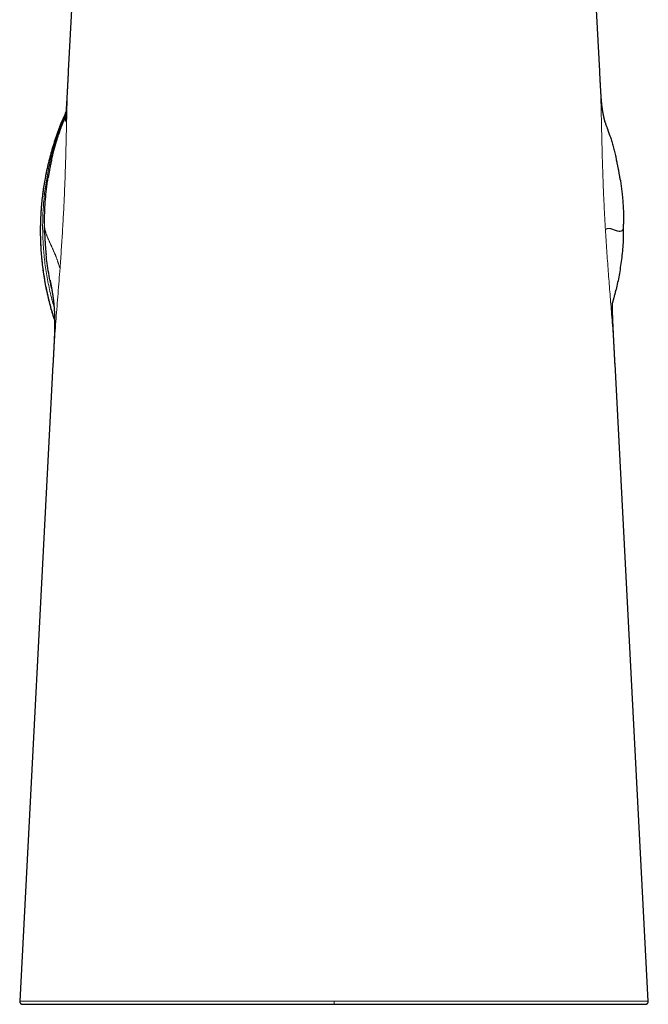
# Model space of a CAD drawing. Header units: millimetres. Extents: x 8 to 961, y 12 to 932.
# Tile 186 of 187: x 771 to 823, y 631 to 714. Entities that reach past the tile are written whole.
import ezdxf

# ---------------------------------------------------------------- set-up
doc = ezdxf.new("R2010")
doc.units = ezdxf.units.MM

msp = doc.modelspace()

# ---------------------------------------------------------------- linework, layer by layer
at = {"color": 7, "linetype": 'Continuous', "lineweight": 30}
for p, q in [((776.422, 741.006), (774.771, 709.405)), ((819.273, 709.381), (817.621, 741.006)), ((821.276, 696.543), (821.276, 696.565)), ((772.788, 695.882), (772.779, 696.462)), ((773.487, 684.819), (770.702, 631.521)), ((823.341, 631.521), (820.555, 684.844)), ((775.039, 631.259), (819.011, 631.259))]:
    msp.add_line(p, q, dxfattribs=at)
at = {"color": 8, "linetype": 'Continuous', "lineweight": 0}
for points, knots in [([(774.772, 709.405), (774.766, 709.288), (774.746, 708.922), (774.72, 708.29), (774.692, 707.51), (774.67, 706.743), (774.65, 705.992), (774.632, 705.258), (774.614, 704.515), (774.596, 703.762), (774.578, 703.006), (774.558, 702.248), (774.536, 701.487), (774.511, 700.722), (774.483, 699.947), (774.451, 699.163), (774.416, 698.372), (774.377, 697.58), (774.334, 696.787), (774.288, 695.999), (774.239, 695.218), (774.188, 694.445), (774.134, 693.674), (774.096, 693.165), (774.078, 692.91)], [0, 0, 0, 0, 0.02406, 0.075416, 0.126771, 0.178129, 0.224158, 0.270192, 0.316226, 0.362254, 0.408276, 0.453469, 0.498658, 0.543848, 0.589049, 0.635083, 0.681109, 0.727131, 0.773155, 0.819186, 0.864386, 0.909581, 0.954783, 1, 1, 1, 1]), ([(819.748, 696.129), (819.722, 696.574), (819.671, 697.463), (819.607, 698.796), (819.553, 700.124), (819.509, 701.44), (819.472, 702.74), (819.44, 704.021), (819.412, 705.276), (819.382, 706.505), (819.345, 707.703), (819.31, 708.662), (819.28, 709.209), (819.271, 709.38)], [0, 0, 0, 0, 0.095642, 0.191286, 0.286915, 0.382539, 0.47818, 0.573816, 0.669437, 0.765074, 0.860732, 0.956387, 1, 1, 1, 1]), ([(773.578, 689.652), (773.518, 689.855), (773.327, 690.497), (773.085, 691.598), (772.851, 692.947), (772.698, 694.302), (772.621, 695.659), (772.62, 697.014), (772.695, 698.365), (772.845, 699.709), (773.07, 701.042), (773.368, 702.362), (773.743, 703.664), (774.139, 704.825), (774.441, 705.537), (774.567, 705.833)], [0, 0, 0, 0, 0.038375, 0.121574, 0.20433, 0.286724, 0.368837, 0.450742, 0.532511, 0.614212, 0.695913, 0.777682, 0.859588, 0.941702, 1, 1, 1, 1]), ([(774.078, 692.91), (774.067, 692.934), (774.045, 692.984), (774.016, 693.059), (773.99, 693.134), (773.966, 693.206), (773.944, 693.273), (773.923, 693.336), (773.902, 693.401), (773.88, 693.468), (773.856, 693.537), (773.832, 693.609), (773.805, 693.682), (773.778, 693.757), (773.749, 693.833), (773.718, 693.912), (773.686, 693.992), (773.652, 694.073), (773.617, 694.156), (773.581, 694.24), (773.544, 694.325), (773.505, 694.411), (773.466, 694.497), (773.428, 694.582), (773.39, 694.665), (773.353, 694.745), (773.316, 694.826), (773.279, 694.906), (773.242, 694.986), (773.205, 695.068), (773.167, 695.152), (773.129, 695.238), (773.092, 695.322), (773.057, 695.405), (773.023, 695.487), (772.992, 695.568), (772.961, 695.649), (772.931, 695.731), (772.903, 695.814), (772.878, 695.894), (772.856, 695.972), (772.835, 696.054), (772.816, 696.14), (772.8, 696.229), (772.789, 696.315), (772.782, 696.398), (772.778, 696.478), (772.776, 696.556), (772.776, 696.607), (772.776, 696.633)], [0, 0, 0, 0, 0.011697, 0.023526, 0.03561, 0.048058, 0.058157, 0.068584, 0.079377, 0.09057, 0.102438, 0.114784, 0.127634, 0.141011, 0.154931, 0.169411, 0.184462, 0.200092, 0.216308, 0.233112, 0.250505, 0.268484, 0.287046, 0.306182, 0.324222, 0.342729, 0.361694, 0.381107, 0.400955, 0.421225, 0.443804, 0.46685, 0.490342, 0.514261, 0.538584, 0.563288, 0.58835, 0.616304, 0.644631, 0.673298, 0.702273, 0.731525, 0.769186, 0.807179, 0.84544, 0.883909, 0.922527, 0.961241, 1, 1, 1, 1]), ([(819.748, 696.129), (819.762, 696.136), (819.79, 696.149), (819.828, 696.167), (819.865, 696.183), (819.897, 696.196), (819.926, 696.205), (819.954, 696.212), (819.982, 696.216), (820.01, 696.219), (820.04, 696.219), (820.072, 696.217), (820.104, 696.213), (820.139, 696.206), (820.174, 696.198), (820.211, 696.187), (820.25, 696.175), (820.289, 696.162), (820.331, 696.147), (820.373, 696.131), (820.416, 696.115), (820.461, 696.098), (820.505, 696.081), (820.55, 696.064), (820.593, 696.049), (820.635, 696.034), (820.677, 696.021), (820.718, 696.008), (820.76, 695.997), (820.801, 695.987), (820.844, 695.979), (820.886, 695.973), (820.926, 695.97), (820.966, 695.969), (821.003, 695.972), (821.038, 695.978), (821.072, 695.988), (821.105, 696.002), (821.136, 696.021), (821.163, 696.045), (821.188, 696.073), (821.211, 696.109), (821.232, 696.154), (821.249, 696.21), (821.261, 696.272), (821.27, 696.34), (821.274, 696.412), (821.276, 696.481), (821.276, 696.525), (821.276, 696.543)], [0, 0, 0, 0, 0.011829, 0.023791, 0.036008, 0.048591, 0.058798, 0.069335, 0.080242, 0.091554, 0.103548, 0.116027, 0.129017, 0.14254, 0.156615, 0.171258, 0.186479, 0.202288, 0.218691, 0.23569, 0.253285, 0.271473, 0.290251, 0.309609, 0.327857, 0.346578, 0.36576, 0.385393, 0.405466, 0.425964, 0.448795, 0.472096, 0.495847, 0.520027, 0.544614, 0.569585, 0.594917, 0.62317, 0.651801, 0.680775, 0.710062, 0.739629, 0.777699, 0.816107, 0.854791, 0.893688, 0.932741, 0.971893, 1, 1, 1, 1]), ([(820.555, 684.844), (820.541, 685.097), (820.512, 685.636), (820.457, 686.485), (820.394, 687.386), (820.325, 688.305), (820.255, 689.202), (820.186, 690.073), (820.12, 690.915), (820.053, 691.766), (819.987, 692.627), (819.922, 693.494), (819.861, 694.368), (819.802, 695.247), (819.766, 695.835), (819.748, 696.129)], [0, 0, 0, 0, 0.074002, 0.158184, 0.242352, 0.326512, 0.410683, 0.484356, 0.558028, 0.631694, 0.705356, 0.779018, 0.85268, 0.92634, 1, 1, 1, 1]), ([(774.078, 692.91), (774.05, 692.547), (773.996, 691.823), (773.911, 690.753), (773.827, 689.698), (773.746, 688.661), (773.668, 687.643), (773.597, 686.646), (773.535, 685.702), (773.502, 685.102), (773.487, 684.819)], [0, 0, 0, 0, 0.126626, 0.253202, 0.379775, 0.506368, 0.632984, 0.75961, 0.886216, 1, 1, 1, 1]), ([(797.022, 631.521), (796.621, 631.521), (795.819, 631.521), (794.616, 631.521), (793.414, 631.521), (792.214, 631.522), (791.102, 631.522), (790.079, 631.522), (789.143, 631.522), (788.212, 631.523), (787.285, 631.523), (786.379, 631.523), (785.497, 631.524), (784.638, 631.524), (783.787, 631.524), (782.948, 631.525), (782.12, 631.525), (781.346, 631.525), (780.625, 631.526), (779.957, 631.526), (779.304, 631.526), (778.671, 631.526), (778.059, 631.527), (777.471, 631.527), (776.908, 631.527), (776.373, 631.527), (775.867, 631.527), (775.39, 631.527), (774.945, 631.527), (774.528, 631.527), (774.14, 631.527), (773.758, 631.527), (773.386, 631.527), (773.03, 631.526), (772.705, 631.526), (772.412, 631.526), (772.147, 631.526), (771.9, 631.526), (771.673, 631.526), (771.467, 631.526), (771.288, 631.525), (771.136, 631.525), (771.009, 631.525), (770.899, 631.525), (770.81, 631.525), (770.746, 631.526), (770.708, 631.526), (770.704, 631.526), (770.702, 631.526)], [0, 0, 0, 0, 0.0279015, 0.055815, 0.0837357, 0.1116648, 0.1396066, 0.1615695, 0.1835375, 0.2055112, 0.2274967, 0.2494981, 0.2703434, 0.291198, 0.3120652, 0.3329467, 0.3538404, 0.3747494, 0.392691, 0.4106503, 0.4286187, 0.4465924, 0.4645742, 0.4825713, 0.5005815, 0.5185954, 0.5366031, 0.5545949, 0.57257, 0.5905339, 0.6084853, 0.6264236, 0.6473389, 0.6682404, 0.6891215, 0.7099829, 0.7308334, 0.7516773, 0.7750145, 0.7983377, 0.8216429, 0.8449359, 0.8682218, 0.8915031, 0.9189362, 0.9463607, 0.9737716, 1, 1, 1, 1]), ([(823.333, 631.526), (823.335, 631.526), (823.346, 631.526), (823.288, 631.526), (823.146, 631.526), (822.893, 631.526), (822.53, 631.526), (822.068, 631.526), (821.514, 631.527), (820.881, 631.527), (820.182, 631.527), (819.444, 631.527), (818.696, 631.527), (817.862, 631.527), (816.936, 631.527), (815.93, 631.527), (814.856, 631.527), (813.723, 631.526), (812.414, 631.525), (810.922, 631.525), (809.249, 631.524), (807.43, 631.523), (805.468, 631.523), (803.369, 631.522), (801.259, 631.522), (799.141, 631.521), (797.728, 631.521), (797.022, 631.521)], [0, 0, 0, 0, 0.013137, 0.062262, 0.111419, 0.16061, 0.209834, 0.259102, 0.300221, 0.341379, 0.382584, 0.413548, 0.444564, 0.47559, 0.506633, 0.537694, 0.568726, 0.599696, 0.630639, 0.67185, 0.712985, 0.754078, 0.803344, 0.852555, 0.901729, 0.950882, 1, 1, 1, 1]), ([(797.022, 631.258), (797.022, 631.259), (797.022, 631.261), (797.022, 631.28), (797.022, 631.311), (797.022, 631.355), (797.022, 631.407), (797.022, 631.464), (797.022, 631.503), (797.022, 631.521)], [0, 0, 0, 0, 0.1304, 0.269857, 0.41549, 0.563506, 0.716541, 0.863171, 1, 1, 1, 1])]:
    msp.add_open_spline(points, degree=3, knots=knots, dxfattribs=at)
at = {"color": 7, "linetype": 'Continuous', "lineweight": 30}
for points, knots in [([(774.771, 709.409), (774.77, 709.383), (774.767, 709.336), (774.764, 709.269), (774.761, 709.212), (774.758, 709.165), (774.756, 709.125), (774.754, 709.086), (774.752, 709.041), (774.749, 708.989), (774.747, 708.937), (774.744, 708.892), (774.742, 708.852), (774.74, 708.814), (774.737, 708.764), (774.734, 708.705), (774.731, 708.635), (774.727, 708.56), (774.722, 708.478), (774.718, 708.402), (774.715, 708.334), (774.711, 708.269), (774.708, 708.201), (774.704, 708.135), (774.701, 708.072), (774.698, 708.009), (774.694, 707.949), (774.692, 707.899), (774.69, 707.857), (774.687, 707.819), (774.685, 707.775), (774.683, 707.726), (774.68, 707.679), (774.678, 707.638), (774.676, 707.606), (774.674, 707.574), (774.671, 707.515), (774.667, 707.439), (774.661, 707.333), (774.655, 707.224), (774.648, 707.108), (774.642, 706.997), (774.636, 706.897), (774.63, 706.787), (774.624, 706.701), (774.62, 706.632), (774.618, 706.591), (774.615, 706.552), (774.613, 706.509), (774.609, 706.458), (774.606, 706.405), (774.603, 706.356), (774.6, 706.313), (774.597, 706.27), (774.594, 706.219), (774.59, 706.157), (774.585, 706.09), (774.58, 706.022), (774.575, 705.948), (774.57, 705.873), (774.564, 705.799), (774.559, 705.734), (774.555, 705.684), (774.552, 705.642), (774.549, 705.605), (774.546, 705.569), (774.543, 705.536), (774.539, 705.495), (774.535, 705.446), (774.53, 705.394), (774.525, 705.347), (774.521, 705.306), (774.517, 705.271), (774.514, 705.242), (774.512, 705.218), (774.51, 705.202), (774.508, 705.191), (774.508, 705.184), (774.507, 705.178), (774.506, 705.172), (774.505, 705.168), (774.505, 705.164), (774.505, 705.161), (774.504, 705.16), (774.504, 705.158), (774.504, 705.158), (774.504, 705.158), (774.504, 705.158)], [0, 0, 0, 0, 0.010237, 0.019084, 0.026609, 0.032859, 0.038034, 0.04229, 0.04852, 0.056048, 0.063159, 0.069052, 0.074004, 0.079075, 0.084367, 0.093708, 0.102664, 0.112049, 0.123644, 0.135328, 0.142407, 0.150816, 0.161205, 0.169697, 0.177237, 0.186364, 0.194709, 0.201641, 0.206319, 0.211399, 0.217235, 0.223903, 0.230909, 0.236375, 0.240288, 0.244148, 0.249158, 0.264254, 0.275285, 0.292416, 0.309484, 0.323046, 0.3394, 0.352151, 0.370643, 0.377451, 0.383389, 0.388812, 0.395488, 0.403759, 0.412492, 0.421108, 0.428015, 0.433433, 0.443309, 0.45416, 0.466739, 0.480651, 0.493843, 0.511883, 0.52971, 0.546101, 0.561328, 0.571399, 0.583281, 0.595906, 0.607508, 0.618123, 0.643748, 0.670814, 0.69889, 0.727267, 0.75594, 0.784434, 0.811686, 0.837562, 0.850463, 0.864494, 0.87973, 0.896206, 0.913954, 0.932755, 0.950571, 0.965606, 0.979365, 0.991813, 1, 1, 1, 1]), ([(819.745, 705.069), (819.745, 705.069), (819.745, 705.07), (819.745, 705.071), (819.744, 705.073), (819.743, 705.077), (819.741, 705.083), (819.739, 705.089), (819.737, 705.097), (819.734, 705.105), (819.732, 705.113), (819.729, 705.122), (819.726, 705.131), (819.723, 705.141), (819.721, 705.151), (819.718, 705.161), (819.715, 705.171), (819.712, 705.182), (819.709, 705.193), (819.705, 705.205), (819.702, 705.218), (819.697, 705.235), (819.692, 705.255), (819.685, 705.28), (819.678, 705.307), (819.671, 705.333), (819.665, 705.356), (819.661, 705.375), (819.656, 705.393), (819.652, 705.41), (819.648, 705.426), (819.645, 705.441), (819.642, 705.454), (819.639, 705.465), (819.637, 705.474), (819.635, 705.482), (819.633, 705.49), (819.631, 705.498), (819.63, 705.507), (819.627, 705.517), (819.625, 705.528), (819.621, 705.542), (819.618, 705.557), (819.614, 705.575), (819.61, 705.594), (819.606, 705.614), (819.601, 705.636), (819.597, 705.657), (819.592, 705.678), (819.588, 705.698), (819.584, 705.717), (819.581, 705.735), (819.578, 705.751), (819.574, 705.767), (819.572, 705.781), (819.568, 705.799), (819.564, 705.822), (819.559, 705.85), (819.553, 705.881), (819.547, 705.914), (819.541, 705.947), (819.536, 705.979), (819.531, 706.007), (819.527, 706.032), (819.523, 706.055), (819.519, 706.08), (819.514, 706.107), (819.51, 706.133), (819.507, 706.157), (819.504, 706.178), (819.501, 706.198), (819.498, 706.216), (819.495, 706.238), (819.491, 706.263), (819.487, 706.295), (819.482, 706.326), (819.478, 706.356), (819.475, 706.384), (819.472, 706.405), (819.47, 706.421), (819.469, 706.433), (819.467, 706.447), (819.465, 706.461), (819.463, 706.477), (819.461, 706.493), (819.46, 706.508), (819.458, 706.521), (819.457, 706.532), (819.456, 706.541), (819.455, 706.551), (819.453, 706.561), (819.452, 706.574), (819.45, 706.588), (819.449, 706.603), (819.447, 706.617), (819.446, 706.629), (819.445, 706.64), (819.444, 706.651), (819.443, 706.662), (819.441, 706.674), (819.44, 706.689), (819.438, 706.706), (819.436, 706.727), (819.434, 706.751), (819.431, 706.777), (819.429, 706.801), (819.427, 706.824), (819.425, 706.846), (819.423, 706.87), (819.42, 706.901), (819.417, 706.942), (819.413, 706.995), (819.409, 707.045), (819.405, 707.09), (819.403, 707.128), (819.4, 707.166), (819.397, 707.205), (819.394, 707.243), (819.392, 707.277), (819.39, 707.307), (819.388, 707.34), (819.385, 707.381), (819.382, 707.43), (819.378, 707.483), (819.375, 707.536), (819.371, 707.597), (819.367, 707.663), (819.363, 707.734), (819.359, 707.803), (819.355, 707.872), (819.351, 707.934), (819.348, 707.992), (819.344, 708.047), (819.341, 708.104), (819.338, 708.156), (819.336, 708.198), (819.334, 708.232), (819.332, 708.262), (819.331, 708.297), (819.328, 708.34), (819.326, 708.388), (819.323, 708.435), (819.321, 708.476), (819.319, 708.512), (819.317, 708.548), (819.315, 708.589), (819.312, 708.633), (819.31, 708.676), (819.308, 708.714), (819.306, 708.746), (819.305, 708.779), (819.303, 708.818), (819.3, 708.865), (819.297, 708.919), (819.294, 708.974), (819.292, 709.027), (819.289, 709.074), (819.287, 709.113), (819.285, 709.147), (819.284, 709.18), (819.281, 709.22), (819.279, 709.271), (819.276, 709.329), (819.274, 709.37), (819.273, 709.389)], [0, 0, 0, 0, 0.009995, 0.024502, 0.03979, 0.055844, 0.07265, 0.090192, 0.104479, 0.118673, 0.132218, 0.145119, 0.157383, 0.169018, 0.18003, 0.190737, 0.200797, 0.210234, 0.219776, 0.229793, 0.240276, 0.251216, 0.266988, 0.283579, 0.300959, 0.319095, 0.329755, 0.339941, 0.349381, 0.358089, 0.366076, 0.373351, 0.379926, 0.384606, 0.388863, 0.392701, 0.396123, 0.399331, 0.403163, 0.407708, 0.412947, 0.41888, 0.425496, 0.432784, 0.44073, 0.449163, 0.45797, 0.466313, 0.474126, 0.481561, 0.488465, 0.494845, 0.500711, 0.50607, 0.510931, 0.515567, 0.52447, 0.534172, 0.544573, 0.555598, 0.566681, 0.576954, 0.586481, 0.592945, 0.600129, 0.608013, 0.6163, 0.624627, 0.631194, 0.637608, 0.643497, 0.648859, 0.653719, 0.662058, 0.671252, 0.681076, 0.689098, 0.697058, 0.704081, 0.707184, 0.710569, 0.71428, 0.718312, 0.722656, 0.727221, 0.731366, 0.73497, 0.737753, 0.740115, 0.742376, 0.745209, 0.748629, 0.752573, 0.756276, 0.759984, 0.763046, 0.765652, 0.768316, 0.771069, 0.773911, 0.777422, 0.78155, 0.786383, 0.791898, 0.798118, 0.803344, 0.807644, 0.811931, 0.816465, 0.821238, 0.829109, 0.837379, 0.845991, 0.850803, 0.855484, 0.860041, 0.864481, 0.868666, 0.872278, 0.874918, 0.877627, 0.881253, 0.885604, 0.889849, 0.893908, 0.897794, 0.902931, 0.907633, 0.911991, 0.916167, 0.920525, 0.923308, 0.926504, 0.930087, 0.933187, 0.935577, 0.937262, 0.938879, 0.940672, 0.943069, 0.946026, 0.948732, 0.950819, 0.952689, 0.954663, 0.956813, 0.959268, 0.961887, 0.963893, 0.96546, 0.967027, 0.969173, 0.971884, 0.974547, 0.977909, 0.980654, 0.98311, 0.985514, 0.986974, 0.988604, 0.990733, 0.993472, 0.996822, 1, 1, 1, 1]), ([(774.577, 705.977), (774.434, 705.655), (774.112, 704.93), (773.691, 703.771), (773.3, 702.509), (772.982, 701.23), (772.734, 699.937), (772.556, 698.633), (772.449, 697.32), (772.414, 696.002), (772.451, 694.681), (772.561, 693.361), (772.742, 692.043), (772.999, 690.733), (773.291, 689.547), (773.529, 688.809), (773.63, 688.497)], [0, 0, 0, 0, 0.058922, 0.132798, 0.206471, 0.280001, 0.353448, 0.426869, 0.500324, 0.573869, 0.647564, 0.721471, 0.795655, 0.870185, 0.945068, 1, 1, 1, 1]), ([(774.558, 705.723), (774.548, 705.697), (774.516, 705.62), (774.463, 705.486), (774.399, 705.321), (774.336, 705.156), (774.278, 705), (774.225, 704.857), (774.179, 704.727), (774.137, 704.61), (774.101, 704.506), (774.071, 704.418), (774.046, 704.345), (774.029, 704.294), (774.017, 704.258), (774.009, 704.234), (774.002, 704.212), (773.995, 704.191), (773.989, 704.173), (773.984, 704.156), (773.979, 704.141), (773.974, 704.126), (773.969, 704.112), (773.965, 704.099), (773.963, 704.093), (773.962, 704.09)], [0, 0, 0, 0, 0.041735, 0.126811, 0.218896, 0.309965, 0.393954, 0.470863, 0.540691, 0.603439, 0.659108, 0.707697, 0.744405, 0.775692, 0.789304, 0.801656, 0.813657, 0.826185, 0.839936, 0.855447, 0.873092, 0.893129, 0.923856, 0.95942, 1, 1, 1, 1]), ([(820.104, 704.047), (820.102, 704.054), (820.098, 704.066), (820.089, 704.094), (820.077, 704.129), (820.064, 704.171), (820.048, 704.219), (820.03, 704.273), (820.01, 704.332), (819.989, 704.394), (819.967, 704.459), (819.944, 704.526), (819.913, 704.616), (819.872, 704.731), (819.822, 704.87), (819.774, 705.002), (819.743, 705.086), (819.729, 705.123)], [0, 0, 0, 0, 0.065464, 0.124261, 0.177477, 0.226575, 0.273407, 0.320091, 0.365893, 0.414626, 0.465754, 0.519237, 0.575083, 0.680699, 0.793889, 0.908507, 1, 1, 1, 1]), ([(773.383, 701.985), (773.441, 702.232), (773.564, 702.751), (773.759, 703.453), (773.905, 703.904), (773.965, 704.09)], [0, 0, 0, 0, 0.348765, 0.731617, 1, 1, 1, 1]), ([(820.103, 704.048), (820.142, 703.926), (820.224, 703.671), (820.34, 703.275), (820.456, 702.856), (820.563, 702.445), (820.626, 702.173), (820.656, 702.046)], [0, 0, 0, 0, 0.184978, 0.386894, 0.596242, 0.813021, 1, 1, 1, 1]), ([(773.383, 701.99), (773.376, 701.961), (773.363, 701.902), (773.342, 701.807), (773.32, 701.709), (773.299, 701.606), (773.277, 701.501), (773.254, 701.391), (773.232, 701.278), (773.209, 701.163), (773.188, 701.05), (773.169, 700.944), (773.151, 700.849), (773.136, 700.763), (773.123, 700.687), (773.112, 700.621), (773.103, 700.565), (773.098, 700.538), (773.096, 700.524)], [0, 0, 0, 0, 0.069191, 0.136485, 0.202468, 0.267765, 0.333026, 0.398905, 0.466044, 0.535052, 0.60332, 0.666671, 0.725878, 0.781949, 0.836068, 0.889552, 0.943761, 1, 1, 1, 1]), ([(820.989, 700.318), (820.989, 700.321), (820.988, 700.328), (820.985, 700.347), (820.981, 700.372), (820.976, 700.403), (820.97, 700.441), (820.963, 700.486), (820.954, 700.537), (820.941, 700.615), (820.924, 700.72), (820.901, 700.852), (820.875, 700.992), (820.85, 701.128), (820.825, 701.255), (820.802, 701.37), (820.78, 701.48), (820.758, 701.585), (820.739, 701.674), (820.724, 701.747), (820.711, 701.803), (820.7, 701.855), (820.689, 701.902), (820.679, 701.946), (820.671, 701.985), (820.663, 702.02), (820.658, 702.038), (820.656, 702.048)], [0, 0, 0, 0, 0.0376, 0.071363, 0.101775, 0.129504, 0.155426, 0.180609, 0.206209, 0.23333, 0.292391, 0.355442, 0.422451, 0.493371, 0.550075, 0.60477, 0.657457, 0.708137, 0.756708, 0.785197, 0.812616, 0.839817, 0.86767, 0.896983, 0.928453, 0.962645, 1, 1, 1, 1]), ([(772.932, 700.932), (772.906, 700.805), (772.839, 700.483), (772.747, 699.963), (772.657, 699.372), (772.581, 698.779), (772.521, 698.185), (772.475, 697.589), (772.443, 696.993), (772.427, 696.399), (772.425, 695.809), (772.437, 695.222), (772.464, 694.636), (772.504, 694.047), (772.56, 693.455), (772.63, 692.861), (772.715, 692.269), (772.815, 691.678), (772.929, 691.091), (773.057, 690.507), (773.2, 689.926), (773.358, 689.35), (773.501, 688.867), (773.596, 688.577), (773.63, 688.476)], [0, 0, 0, 0, 0.030729, 0.078161, 0.125594, 0.172922, 0.220252, 0.267583, 0.314915, 0.362249, 0.408738, 0.455227, 0.501716, 0.548203, 0.595636, 0.643067, 0.690493, 0.737915, 0.785331, 0.832743, 0.880149, 0.927453, 0.974765, 1, 1, 1, 1]), ([(772.776, 696.633), (772.78, 696.929), (772.787, 697.52), (772.838, 698.406), (772.922, 699.289), (773.009, 699.996), (773.08, 700.407), (773.1, 700.526)], [0, 0, 0, 0, 0.226851, 0.45369, 0.680553, 0.907416, 1, 1, 1, 1]), ([(820.989, 700.318), (820.992, 700.296), (821.02, 700.127), (821.064, 699.807), (821.121, 699.355), (821.167, 698.91), (821.205, 698.474), (821.234, 698.048), (821.254, 697.663), (821.266, 697.322), (821.271, 697.1), (821.274, 696.949), (821.275, 696.871), (821.275, 696.793), (821.276, 696.714), (821.276, 696.638), (821.276, 696.588), (821.276, 696.565)], [0, 0, 0, 0, 0.018115, 0.136187, 0.257103, 0.380863, 0.492126, 0.605592, 0.721262, 0.798811, 0.877319, 0.89804, 0.918826, 0.939678, 0.960596, 0.98158, 1, 1, 1, 1]), ([(821.25, 695.479), (821.251, 695.484), (821.251, 695.493), (821.252, 695.517), (821.253, 695.546), (821.255, 695.587), (821.257, 695.642), (821.26, 695.714), (821.263, 695.803), (821.267, 695.914), (821.27, 696.047), (821.273, 696.197), (821.275, 696.364), (821.276, 696.482), (821.276, 696.543)], [0, 0, 0, 0, 0.038275, 0.077141, 0.117478, 0.160074, 0.221499, 0.289385, 0.364667, 0.465711, 0.579244, 0.705866, 0.846011, 1, 1, 1, 1]), ([(772.787, 695.882), (772.787, 695.875), (772.787, 695.862), (772.788, 695.839), (772.789, 695.815), (772.79, 695.791), (772.79, 695.768), (772.791, 695.749), (772.792, 695.73), (772.793, 695.703), (772.794, 695.658), (772.797, 695.591), (772.801, 695.499), (772.806, 695.389), (772.813, 695.26), (772.821, 695.129), (772.829, 695), (772.837, 694.881), (772.846, 694.764), (772.854, 694.655), (772.862, 694.554), (772.871, 694.461), (772.879, 694.372), (772.887, 694.287), (772.894, 694.208), (772.901, 694.144), (772.906, 694.095), (772.91, 694.057), (772.913, 694.025), (772.915, 694.008), (772.916, 694)], [0, 0, 0, 0, 0.045194, 0.083064, 0.113777, 0.137652, 0.155373, 0.162428, 0.168733, 0.181623, 0.197626, 0.230032, 0.270811, 0.319962, 0.377484, 0.443378, 0.49557, 0.550678, 0.603055, 0.652154, 0.698071, 0.740925, 0.78086, 0.823998, 0.863764, 0.900612, 0.92668, 0.951713, 0.976035, 1, 1, 1, 1]), ([(821.247, 695.479), (821.241, 695.331), (821.224, 694.939), (821.171, 694.314), (821.095, 693.613), (821.002, 692.942), (820.895, 692.302), (820.776, 691.692), (820.687, 691.273), (820.634, 691.058), (820.629, 691.037)], [0, 0, 0, 0, 0.099291, 0.261771, 0.418817, 0.570427, 0.71404, 0.852411, 0.985538, 1, 1, 1, 1]), ([(773.396, 691.171), (773.363, 691.311), (773.262, 691.739), (773.131, 692.446), (773.002, 693.25), (772.944, 693.764), (772.918, 694)], [0, 0, 0, 0, 0.150096, 0.45956, 0.751339, 1, 1, 1, 1]), ([(773.241, 691.872), (773.241, 691.872), (773.241, 691.872), (773.242, 691.869), (773.243, 691.866), (773.244, 691.86), (773.245, 691.853), (773.247, 691.845), (773.248, 691.836), (773.25, 691.827), (773.252, 691.818), (773.254, 691.809), (773.256, 691.8), (773.257, 691.792), (773.259, 691.784), (773.26, 691.777), (773.262, 691.769), (773.264, 691.76), (773.266, 691.751), (773.268, 691.739), (773.271, 691.726), (773.273, 691.712), (773.276, 691.697), (773.279, 691.683), (773.282, 691.67), (773.284, 691.658), (773.286, 691.646), (773.289, 691.636), (773.291, 691.626), (773.292, 691.618), (773.294, 691.61), (773.295, 691.602), (773.297, 691.593), (773.299, 691.584), (773.301, 691.573), (773.303, 691.562), (773.306, 691.549), (773.308, 691.537), (773.311, 691.523), (773.313, 691.51), (773.316, 691.495), (773.32, 691.478), (773.324, 691.459), (773.328, 691.437), (773.333, 691.412), (773.338, 691.382), (773.344, 691.35), (773.351, 691.316), (773.357, 691.281), (773.364, 691.246), (773.37, 691.212), (773.376, 691.178), (773.383, 691.142), (773.389, 691.105), (773.397, 691.062), (773.406, 691.012), (773.415, 690.955), (773.425, 690.896), (773.435, 690.836), (773.444, 690.775), (773.454, 690.714), (773.463, 690.654), (773.471, 690.597), (773.479, 690.543), (773.486, 690.49), (773.493, 690.44), (773.499, 690.393), (773.505, 690.347), (773.512, 690.298), (773.518, 690.249), (773.523, 690.202), (773.529, 690.157), (773.534, 690.111), (773.539, 690.067), (773.543, 690.028), (773.547, 689.993), (773.55, 689.961), (773.553, 689.927), (773.557, 689.891), (773.561, 689.853), (773.564, 689.813), (773.568, 689.774), (773.571, 689.736), (773.574, 689.7), (773.577, 689.666), (773.58, 689.635), (773.582, 689.604), (773.585, 689.575), (773.587, 689.545), (773.589, 689.517), (773.591, 689.488), (773.593, 689.455), (773.596, 689.416), (773.599, 689.369), (773.602, 689.319), (773.605, 689.264), (773.608, 689.204), (773.612, 689.141), (773.616, 689.056), (773.62, 688.948), (773.624, 688.815), (773.627, 688.701), (773.628, 688.609), (773.629, 688.54), (773.63, 688.471), (773.63, 688.401), (773.63, 688.326), (773.63, 688.245), (773.629, 688.159), (773.628, 688.075), (773.627, 687.993), (773.626, 687.913), (773.624, 687.835), (773.622, 687.769), (773.621, 687.713), (773.62, 687.671), (773.618, 687.626), (773.617, 687.585), (773.616, 687.547), (773.615, 687.515), (773.613, 687.479), (773.612, 687.437), (773.61, 687.391), (773.609, 687.341), (773.607, 687.291), (773.605, 687.24), (773.603, 687.188), (773.6, 687.132), (773.598, 687.072), (773.595, 687.01), (773.592, 686.944), (773.589, 686.875), (773.586, 686.808), (773.584, 686.746), (773.581, 686.689), (773.579, 686.641), (773.577, 686.596), (773.574, 686.55), (773.572, 686.497), (773.569, 686.444), (773.567, 686.397), (773.565, 686.357), (773.563, 686.32), (773.562, 686.282), (773.559, 686.239), (773.557, 686.192), (773.555, 686.147), (773.553, 686.107), (773.551, 686.073), (773.55, 686.041), (773.548, 686.006), (773.546, 685.964), (773.543, 685.918), (773.541, 685.875), (773.539, 685.839), (773.538, 685.805), (773.536, 685.765), (773.533, 685.719), (773.531, 685.676), (773.529, 685.638), (773.527, 685.6), (773.525, 685.556), (773.522, 685.503), (773.519, 685.443), (773.516, 685.389), (773.514, 685.346), (773.513, 685.319), (773.511, 685.294), (773.51, 685.267), (773.508, 685.233), (773.506, 685.183), (773.503, 685.124), (773.499, 685.059), (773.496, 685.007), (773.494, 684.963), (773.492, 684.92), (773.489, 684.869), (773.487, 684.834), (773.486, 684.814)], [0, 0, 0, 0, 0.0035021, 0.0097467, 0.0162427, 0.0229898, 0.0299876, 0.0370728, 0.045564, 0.0535702, 0.0610912, 0.068139, 0.0749841, 0.0806193, 0.0861918, 0.0917012, 0.0971625, 0.1028698, 0.1089372, 0.1165491, 0.1246583, 0.1332629, 0.14236, 0.1500021, 0.1571424, 0.163782, 0.169922, 0.1755637, 0.1807081, 0.1844022, 0.1880454, 0.1920122, 0.1963052, 0.2009233, 0.2058656, 0.211131, 0.216718, 0.2226064, 0.2284428, 0.234095, 0.2395634, 0.2477864, 0.2555589, 0.2628829, 0.2733291, 0.2842546, 0.2956539, 0.3075025, 0.319289, 0.3307751, 0.3413308, 0.3516214, 0.3618964, 0.3724619, 0.3833118, 0.3975514, 0.4121359, 0.4266589, 0.4410675, 0.4553565, 0.4694374, 0.4831104, 0.4943636, 0.505309, 0.5158658, 0.526029, 0.5341501, 0.5427271, 0.551741, 0.5611041, 0.5688205, 0.5767303, 0.5846632, 0.5921053, 0.5990294, 0.6041131, 0.6091308, 0.6145382, 0.6203374, 0.6265188, 0.6324611, 0.6385797, 0.6443552, 0.6497371, 0.6547329, 0.65935, 0.6635967, 0.6680074, 0.6722477, 0.6763201, 0.6802678, 0.6844867, 0.6903956, 0.6968786, 0.7039149, 0.7114812, 0.7195524, 0.7280025, 0.7365497, 0.7528891, 0.7694076, 0.7860272, 0.7938751, 0.8017203, 0.809555, 0.817335, 0.8248232, 0.8339085, 0.8424955, 0.8506096, 0.8582754, 0.8655161, 0.8723525, 0.8786984, 0.8820035, 0.8851525, 0.888241, 0.8915146, 0.8933941, 0.8954267, 0.8976292, 0.9000837, 0.9027962, 0.905563, 0.9083056, 0.9107593, 0.9133563, 0.9160491, 0.9187686, 0.9215202, 0.9243421, 0.9273158, 0.9301086, 0.932547, 0.9347137, 0.9367573, 0.9380465, 0.9397717, 0.9419232, 0.9439235, 0.9456027, 0.9470525, 0.9483013, 0.9495541, 0.9511273, 0.9529194, 0.9545203, 0.9558941, 0.9570929, 0.9581277, 0.9592483, 0.9607214, 0.962483, 0.9640011, 0.9651573, 0.9661744, 0.9675573, 0.9692869, 0.9708215, 0.9719442, 0.9732062, 0.9747128, 0.9764809, 0.9785537, 0.9808153, 0.9820111, 0.9829143, 0.9836303, 0.9845356, 0.9856638, 0.9870151, 0.9896415, 0.9916839, 0.9936126, 0.9948674, 0.9962761, 0.9979704, 1, 1, 1, 1]), ([(820.339, 689.921), (820.339, 689.922), (820.34, 689.926), (820.342, 689.932), (820.344, 689.938), (820.346, 689.945), (820.347, 689.951), (820.349, 689.958), (820.351, 689.964), (820.352, 689.969), (820.354, 689.975), (820.356, 689.981), (820.358, 689.988), (820.36, 689.996), (820.362, 690.004), (820.365, 690.013), (820.367, 690.023), (820.371, 690.035), (820.375, 690.049), (820.38, 690.066), (820.385, 690.084), (820.389, 690.099), (820.393, 690.112), (820.396, 690.123), (820.399, 690.135), (820.402, 690.147), (820.406, 690.16), (820.409, 690.17), (820.416, 690.197), (820.428, 690.24), (820.444, 690.3), (820.464, 690.374), (820.486, 690.459), (820.51, 690.553), (820.533, 690.639), (820.552, 690.715), (820.567, 690.776), (820.58, 690.832), (820.593, 690.882), (820.603, 690.926), (820.612, 690.963), (820.62, 690.994), (820.626, 691.02), (820.628, 691.031), (820.63, 691.037)], [0, 0, 0, 0, 0.018866, 0.049217, 0.079618, 0.107986, 0.134275, 0.162315, 0.187518, 0.209879, 0.230243, 0.252838, 0.278248, 0.304786, 0.33383, 0.365383, 0.399182, 0.433158, 0.48667, 0.539515, 0.591689, 0.643012, 0.668617, 0.693033, 0.716263, 0.738308, 0.759172, 0.778839, 0.794761, 0.810441, 0.826586, 0.843839, 0.861609, 0.879437, 0.897831, 0.909601, 0.920794, 0.931317, 0.941538, 0.951855, 0.962459, 0.973854, 0.986302, 1, 1, 1, 1]), ([(820.555, 684.844), (820.554, 684.861), (820.552, 684.893), (820.55, 684.939), (820.548, 684.98), (820.546, 685.016), (820.544, 685.054), (820.542, 685.092), (820.54, 685.131), (820.537, 685.181), (820.534, 685.237), (820.531, 685.297), (820.528, 685.353), (820.525, 685.41), (820.522, 685.469), (820.519, 685.524), (820.517, 685.572), (820.514, 685.62), (820.512, 685.674), (820.509, 685.729), (820.506, 685.777), (820.504, 685.814), (820.502, 685.85), (820.5, 685.893), (820.498, 685.94), (820.495, 685.984), (820.493, 686.023), (820.491, 686.06), (820.489, 686.102), (820.487, 686.151), (820.484, 686.202), (820.482, 686.248), (820.479, 686.291), (820.477, 686.346), (820.473, 686.413), (820.469, 686.489), (820.465, 686.562), (820.462, 686.63), (820.458, 686.696), (820.455, 686.767), (820.451, 686.845), (820.447, 686.926), (820.443, 686.999), (820.439, 687.074), (820.435, 687.15), (820.432, 687.22), (820.429, 687.278), (820.426, 687.331), (820.424, 687.387), (820.421, 687.442), (820.418, 687.492), (820.416, 687.541), (820.414, 687.592), (820.411, 687.642), (820.409, 687.69), (820.407, 687.737), (820.404, 687.791), (820.401, 687.845), (820.399, 687.896), (820.397, 687.936), (820.396, 687.968), (820.394, 687.999), (820.393, 688.033), (820.391, 688.075), (820.389, 688.122), (820.387, 688.166), (820.385, 688.203), (820.384, 688.233), (820.382, 688.261), (820.381, 688.293), (820.379, 688.332), (820.378, 688.372), (820.376, 688.41), (820.375, 688.443), (820.373, 688.474), (820.372, 688.506), (820.37, 688.551), (820.368, 688.608), (820.365, 688.669), (820.363, 688.722), (820.362, 688.768), (820.36, 688.814), (820.358, 688.864), (820.356, 688.917), (820.354, 688.972), (820.353, 689.026), (820.351, 689.078), (820.349, 689.128), (820.348, 689.174), (820.347, 689.214), (820.345, 689.263), (820.344, 689.323), (820.342, 689.393), (820.341, 689.458), (820.34, 689.516), (820.339, 689.572), (820.338, 689.62), (820.338, 689.661), (820.338, 689.694), (820.337, 689.721), (820.337, 689.744), (820.337, 689.763), (820.337, 689.783), (820.337, 689.803), (820.338, 689.827), (820.338, 689.854), (820.338, 689.882), (820.339, 689.907), (820.339, 689.924), (820.339, 689.937), (820.339, 689.946), (820.34, 689.954), (820.34, 689.961), (820.34, 689.966), (820.34, 689.971), (820.34, 689.976), (820.341, 689.981), (820.341, 689.986), (820.341, 689.991), (820.341, 689.995), (820.341, 690), (820.342, 690.003), (820.342, 690.006), (820.342, 690.008), (820.342, 690.01), (820.342, 690.011), (820.342, 690.012), (820.342, 690.012), (820.342, 690.012), (820.342, 690.012), (820.342, 690.011), (820.342, 690.01), (820.342, 690.009), (820.342, 690.007), (820.342, 690.006), (820.341, 690.004), (820.341, 690.002), (820.341, 690), (820.341, 689.998), (820.341, 689.997), (820.341, 689.995), (820.34, 689.992), (820.34, 689.99), (820.34, 689.987), (820.339, 689.985), (820.339, 689.984)], [0, 0, 0, 0, 0.0043508, 0.0080418, 0.0112095, 0.0142033, 0.0172283, 0.0202987, 0.0234712, 0.026815, 0.0323501, 0.0372102, 0.0412738, 0.0460526, 0.0510821, 0.0556356, 0.0592931, 0.062846, 0.0673355, 0.0723853, 0.0762415, 0.0788355, 0.0814667, 0.0850316, 0.089197, 0.0928301, 0.0958378, 0.0985676, 0.1018483, 0.1061338, 0.1104949, 0.1142205, 0.1173885, 0.1209681, 0.127442, 0.1336692, 0.1394442, 0.1452343, 0.1503368, 0.1555636, 0.1625979, 0.1693702, 0.1752747, 0.1806359, 0.18762, 0.1939661, 0.1979768, 0.201924, 0.2071029, 0.2117845, 0.2156078, 0.2194693, 0.2240115, 0.2284297, 0.2320853, 0.236036, 0.2403908, 0.2459389, 0.2498337, 0.2534125, 0.2562476, 0.2583391, 0.2612749, 0.2651809, 0.2696027, 0.2735485, 0.2769984, 0.2795093, 0.2817934, 0.2846834, 0.2883613, 0.292469, 0.2959148, 0.2990336, 0.3018504, 0.3048814, 0.3083516, 0.3151431, 0.322021, 0.3269811, 0.3316287, 0.3365856, 0.3422971, 0.3485806, 0.3552542, 0.3619404, 0.3686934, 0.3757626, 0.3824039, 0.3881205, 0.3934796, 0.4053377, 0.4177464, 0.431061, 0.4435892, 0.4570654, 0.4717332, 0.4833209, 0.4942492, 0.5038389, 0.5120418, 0.5197938, 0.5284819, 0.5381439, 0.5488099, 0.5668745, 0.5851512, 0.6035892, 0.6221776, 0.6324265, 0.6419497, 0.6507257, 0.6587345, 0.6659579, 0.6729488, 0.6806719, 0.6900481, 0.7003664, 0.7115615, 0.7231244, 0.7349728, 0.7478563, 0.761007, 0.7733861, 0.7846038, 0.7946293, 0.8034393, 0.8136747, 0.8248136, 0.8368737, 0.8498739, 0.8637934, 0.8770563, 0.8895063, 0.9011229, 0.9120736, 0.9226896, 0.932971, 0.9412603, 0.9493094, 0.9575292, 0.9668445, 0.9773041, 0.988925, 1, 1, 1, 1]), ([(770.701, 631.526), (770.701, 631.513), (770.701, 631.487), (770.708, 631.451), (770.719, 631.419), (770.732, 631.39), (770.748, 631.366), (770.765, 631.346), (770.779, 631.331), (770.791, 631.321), (770.802, 631.312), (770.817, 631.301), (770.836, 631.29), (770.854, 631.282), (770.869, 631.277), (770.882, 631.273), (770.891, 631.27), (770.897, 631.269), (770.902, 631.268), (770.911, 631.267), (770.922, 631.266), (770.935, 631.265), (770.949, 631.264), (770.963, 631.264), (770.979, 631.264), (771.001, 631.263), (771.031, 631.263), (771.075, 631.263), (771.127, 631.263), (771.19, 631.263), (771.266, 631.263), (771.358, 631.263), (771.462, 631.262), (771.579, 631.262), (771.71, 631.262), (771.845, 631.262), (771.984, 631.262), (772.122, 631.262), (772.271, 631.262), (772.431, 631.262), (772.601, 631.262), (772.782, 631.262), (772.974, 631.261), (773.178, 631.261), (773.396, 631.261), (773.629, 631.261), (773.877, 631.261), (774.139, 631.261), (774.416, 631.261), (774.687, 631.261), (774.949, 631.261), (775.199, 631.261), (775.46, 631.261), (775.73, 631.26), (776.017, 631.26), (776.321, 631.26), (776.641, 631.26), (776.973, 631.26), (777.316, 631.26), (777.669, 631.26), (778.025, 631.26), (778.384, 631.26), (778.743, 631.26), (779.11, 631.26), (779.485, 631.26), (779.874, 631.26), (780.277, 631.26), (780.694, 631.26), (781.117, 631.26), (781.545, 631.26), (781.982, 631.26), (782.379, 631.26), (782.737, 631.26), (783.054, 631.259), (783.378, 631.259), (783.709, 631.259), (784.047, 631.259), (784.39, 631.259), (784.708, 631.259), (784.994, 631.259), (785.243, 631.259), (785.477, 631.26), (785.696, 631.26), (785.901, 631.26), (786.091, 631.26), (786.265, 631.261), (786.432, 631.261), (786.602, 631.261), (786.786, 631.262), (786.982, 631.262), (787.191, 631.262), (787.414, 631.262), (787.65, 631.263), (787.899, 631.263), (788.157, 631.263), (788.416, 631.263), (788.671, 631.263), (788.965, 631.263), (789.297, 631.263), (789.662, 631.263), (789.955, 631.263), (790.179, 631.263), (790.337, 631.263), (790.493, 631.262), (790.646, 631.262), (790.8, 631.262), (790.963, 631.262), (791.14, 631.262), (791.334, 631.262), (791.547, 631.262), (791.778, 631.262), (792.025, 631.262), (792.289, 631.262), (792.568, 631.262), (792.863, 631.262), (793.174, 631.262), (793.501, 631.262), (793.844, 631.262), (794.203, 631.262), (794.578, 631.262), (794.961, 631.262), (795.352, 631.262), (795.749, 631.262), (796.161, 631.262), (796.586, 631.262), (796.875, 631.262), (797.022, 631.262)], [0, 0, 0, 0, 0.000923, 0.001788, 0.002576, 0.00327, 0.00403, 0.004615, 0.005068, 0.005505, 0.005708, 0.006088, 0.007008, 0.008244, 0.009821, 0.011781, 0.014134, 0.016886, 0.019885, 0.022948, 0.030421, 0.038251, 0.045543, 0.053121, 0.060984, 0.069132, 0.083795, 0.098255, 0.112511, 0.126563, 0.143072, 0.159553, 0.176033, 0.192514, 0.208997, 0.225485, 0.238917, 0.252349, 0.265779, 0.279207, 0.292633, 0.305818, 0.319004, 0.332192, 0.345384, 0.358816, 0.372249, 0.38568, 0.399112, 0.412546, 0.423103, 0.433659, 0.444215, 0.454772, 0.46533, 0.47653, 0.487731, 0.498933, 0.510133, 0.521332, 0.532528, 0.543082, 0.553636, 0.56419, 0.574746, 0.585305, 0.596505, 0.607704, 0.618902, 0.630095, 0.641301, 0.652723, 0.660575, 0.668557, 0.676667, 0.684905, 0.693273, 0.701768, 0.710265, 0.716682, 0.722735, 0.728423, 0.733746, 0.738706, 0.7433, 0.747531, 0.751328, 0.755426, 0.75983, 0.76454, 0.769556, 0.774877, 0.780504, 0.786435, 0.792651, 0.798831, 0.804866, 0.810757, 0.819721, 0.828329, 0.836579, 0.840391, 0.844121, 0.84777, 0.851338, 0.854866, 0.858665, 0.8628, 0.867272, 0.872316, 0.87773, 0.883511, 0.889662, 0.89618, 0.903068, 0.910324, 0.917948, 0.925941, 0.934304, 0.943035, 0.952135, 0.961053, 0.970299, 0.979872, 0.989773, 1, 1, 1, 1]), ([(770.702, 631.526), (770.702, 631.526), (770.701, 631.526), (770.702, 631.526), (770.702, 631.526)], [0, 0, 0, 0, 0.69103, 1, 1, 1, 1]), ([(797.022, 631.259), (797.167, 631.259), (797.453, 631.259), (797.873, 631.259), (798.276, 631.259), (798.661, 631.259), (799.027, 631.259), (799.373, 631.259), (799.701, 631.259), (800.011, 631.259), (800.305, 631.259), (800.581, 631.259), (800.841, 631.259), (801.084, 631.259), (801.314, 631.259), (801.529, 631.259), (801.733, 631.259), (802.064, 631.259), (802.529, 631.259), (803.133, 631.259), (803.745, 631.259), (804.366, 631.259), (804.994, 631.259), (805.625, 631.259), (806.254, 631.259), (806.881, 631.259), (807.505, 631.259), (808.125, 631.259), (808.719, 631.26), (809.287, 631.26), (809.828, 631.26), (810.366, 631.26), (810.899, 631.26), (811.423, 631.26), (811.94, 631.26), (812.447, 631.26), (812.947, 631.26), (813.415, 631.26), (813.851, 631.26), (814.257, 631.26), (814.655, 631.26), (815.046, 631.26), (815.428, 631.26), (815.796, 631.26), (816.147, 631.26), (816.484, 631.26), (816.811, 631.26), (817.13, 631.261), (817.444, 631.261), (817.754, 631.261), (818.059, 631.261), (818.352, 631.261), (818.634, 631.261), (818.905, 631.261), (819.181, 631.261), (819.459, 631.261), (819.738, 631.261), (820.002, 631.261), (820.253, 631.261), (820.493, 631.262), (820.72, 631.262), (820.934, 631.262), (821.135, 631.262), (821.323, 631.262), (821.498, 631.262), (821.661, 631.262), (821.814, 631.262), (821.963, 631.262), (822.106, 631.262), (822.244, 631.263), (822.37, 631.263), (822.485, 631.263), (822.59, 631.263), (822.684, 631.263), (822.768, 631.263), (822.847, 631.263), (822.918, 631.263), (822.967, 631.264), (822.999, 631.264), (823.02, 631.264), (823.041, 631.264), (823.061, 631.264), (823.079, 631.265), (823.096, 631.266), (823.112, 631.267), (823.127, 631.268), (823.138, 631.269), (823.145, 631.27), (823.152, 631.271), (823.159, 631.273), (823.168, 631.276), (823.178, 631.279), (823.188, 631.283), (823.198, 631.287), (823.208, 631.292), (823.218, 631.298), (823.229, 631.305), (823.24, 631.312), (823.252, 631.321), (823.264, 631.332), (823.278, 631.347), (823.295, 631.367), (823.31, 631.392), (823.324, 631.42), (823.334, 631.452), (823.341, 631.488), (823.341, 631.513), (823.341, 631.526)], [0, 0, 0, 0, 0.010161, 0.019919, 0.029274, 0.038225, 0.046772, 0.054773, 0.062384, 0.069605, 0.076435, 0.082876, 0.088926, 0.094586, 0.099855, 0.104958, 0.109636, 0.114167, 0.128093, 0.142224, 0.15656, 0.171099, 0.186005, 0.200914, 0.215824, 0.230734, 0.245643, 0.26055, 0.275456, 0.288734, 0.302012, 0.315289, 0.328569, 0.341854, 0.354906, 0.367959, 0.38101, 0.394058, 0.405127, 0.416195, 0.427264, 0.438337, 0.449413, 0.460492, 0.470938, 0.481383, 0.491826, 0.502267, 0.512705, 0.523775, 0.534846, 0.545919, 0.556995, 0.568073, 0.579152, 0.592208, 0.605258, 0.618304, 0.631348, 0.644628, 0.657907, 0.671187, 0.684469, 0.697753, 0.7108, 0.723847, 0.736892, 0.749935, 0.764756, 0.779578, 0.7944, 0.809222, 0.824044, 0.838866, 0.853751, 0.868865, 0.886077, 0.903587, 0.910603, 0.917938, 0.925615, 0.933633, 0.941219, 0.949088, 0.957239, 0.965673, 0.97439, 0.977964, 0.981186, 0.984051, 0.986559, 0.988712, 0.990513, 0.991636, 0.992569, 0.993317, 0.993894, 0.99433, 0.994542, 0.994987, 0.995442, 0.996024, 0.996779, 0.997465, 0.998241, 0.999093, 1, 1, 1, 1])]:
    msp.add_open_spline(points, degree=3, knots=knots, dxfattribs=at)

doc.saveas('drawing.dxf')
